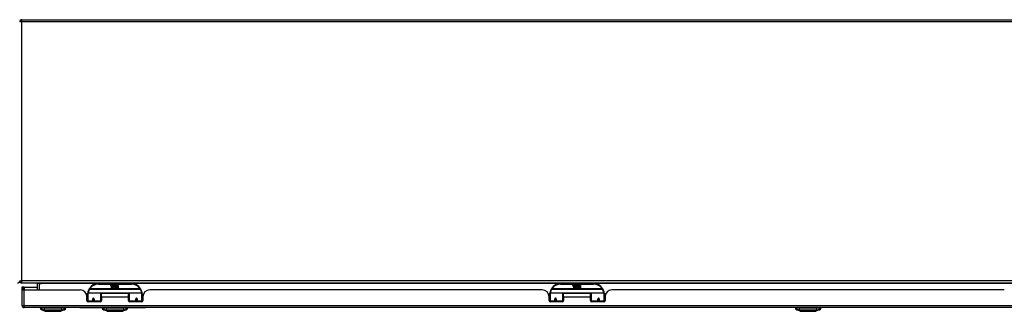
# Model space of a CAD drawing. Header units: inches. Extents: x 28 to 747, y 82 to 345.
# Tile 4 of 31: x 100 to 145, y 82 to 95. Entities that reach past the tile are written whole.
import ezdxf

# ---------------------------------------------------------------- set-up
doc = ezdxf.new("R2010")
doc.units = ezdxf.units.IN
doc.header["$MEASUREMENT"] = 0
doc.layers.add('Visible Edges(ANSI)', color=7, linetype='Continuous', lineweight=25)
doc.layers.add('Visible Tangent Edges(ANSI)', color=7, linetype='Continuous', lineweight=25)

msp = doc.modelspace()

# ---------------------------------------------------------------- linework, layer by layer
at = {"layer": 'Visible Edges(ANSI)'}
for p, q in [((100.543, 95.118), (171.069, 95.118)), ((100.543, 83.118), (172.345, 83.118)), ((100.611, 82.933), (100.543, 82.933)), ((100.543, 82.933), (100.543, 82.816)), ((100.543, 82.816), (100.543, 82.098)), ((100.544, 82.799), (100.642, 82.799)), ((100.642, 82.933), (100.611, 82.933)), ((100.611, 82.799), (100.611, 82.933)), ((100.642, 82.933), (101.242, 82.933)), ((100.642, 82.799), (103.2, 82.799)), ((101.242, 83.087), (101.242, 82.799)), ((105.543, 83.088), (104.043, 83.088)), ((104.597, 82.999), (104.604, 83.034)), ((104.604, 83.034), (104.617, 83.034)), ((104.617, 83.034), (104.611, 82.999)), ((104.633, 83.011), (104.637, 83.034)), ((104.637, 83.034), (104.651, 83.034)), ((104.643, 82.895), (104.643, 82.975)), ((104.672, 82.895), (104.643, 82.895)), ((104.651, 83.034), (104.645, 82.999)), ((104.66, 82.982), (104.66, 82.976)), ((104.66, 82.976), (104.672, 82.976)), ((104.664, 82.989), (104.661, 82.989)), ((104.664, 82.979), (104.664, 82.989)), ((104.675, 82.979), (104.664, 82.979)), ((104.667, 83.011), (104.671, 83.034)), ((104.671, 83.034), (104.685, 83.034)), ((104.672, 82.976), (104.672, 82.895)), ((104.685, 83.034), (104.675, 82.979)), ((104.676, 82.976), (104.699, 82.976)), ((104.676, 82.895), (104.676, 82.976)), ((104.706, 82.895), (104.676, 82.895)), ((104.681, 82.979), (104.705, 83.005)), ((104.697, 82.979), (104.681, 82.979)), ((104.691, 83.034), (104.708, 83.034)), ((104.705, 83.005), (104.691, 83.034)), ((104.71, 82.997), (104.697, 82.979)), ((104.699, 82.976), (104.706, 82.986)), ((104.706, 82.986), (104.706, 82.895)), ((104.708, 83.034), (104.715, 83.014)), ((104.712, 82.997), (104.71, 82.997)), ((104.71, 82.994), (104.718, 82.976)), ((104.71, 82.895), (104.71, 82.994)), ((104.777, 82.895), (104.71, 82.895)), ((104.72, 82.979), (104.712, 82.997)), ((104.715, 83.014), (104.718, 83.014)), ((104.718, 83.014), (104.731, 83.034)), ((104.718, 82.976), (104.74, 82.976)), ((104.736, 82.979), (104.72, 82.979)), ((104.747, 83.034), (104.723, 83.006)), ((104.723, 83.006), (104.736, 82.979)), ((104.731, 83.034), (104.747, 83.034)), ((104.74, 82.976), (104.74, 82.896)), ((104.74, 82.896), (104.777, 82.945)), ((104.746, 83.01), (104.783, 83.01)), ((104.753, 83.022), (104.753, 83.031)), ((104.777, 82.945), (104.756, 82.975)), ((104.781, 83.001), (104.757, 83.001)), ((104.791, 82.921), (104.777, 82.895)), ((104.786, 82.983), (104.793, 82.972)), ((104.809, 82.895), (104.791, 82.921)), ((104.793, 82.972), (104.825, 83.016)), ((104.827, 82.978), (104.807, 82.95)), ((104.807, 82.95), (104.844, 82.896)), ((104.943, 82.895), (104.809, 82.895)), ((104.825, 83.016), (104.827, 83.002)), ((104.827, 83.002), (104.87, 83.048)), ((104.829, 82.968), (104.827, 82.978)), ((104.844, 82.997), (104.829, 82.968)), ((104.844, 82.968), (104.844, 82.997)), ((104.943, 82.968), (104.844, 82.968)), ((104.844, 82.964), (104.943, 82.964)), ((104.844, 82.932), (104.844, 82.964)), ((104.943, 82.932), (104.844, 82.932)), ((104.844, 82.927), (104.943, 82.927)), ((104.844, 82.896), (104.844, 82.927)), ((104.87, 83.048), (104.846, 83)), ((104.846, 83), (104.943, 83)), ((104.943, 83), (104.943, 82.968)), ((104.943, 82.964), (104.943, 82.932)), ((104.943, 82.927), (104.943, 82.895)), ((124.301, 82.799), (106.386, 82.799)), ((126.644, 83.088), (125.144, 83.088)), ((125.698, 82.999), (125.705, 83.034)), ((125.705, 83.034), (125.718, 83.034)), ((125.718, 83.034), (125.712, 82.999)), ((125.734, 83.011), (125.738, 83.034)), ((125.738, 83.034), (125.752, 83.034)), ((125.744, 82.895), (125.744, 82.975)), ((125.773, 82.895), (125.744, 82.895)), ((125.752, 83.034), (125.746, 82.999)), ((125.761, 82.982), (125.761, 82.976)), ((125.761, 82.976), (125.773, 82.976)), ((125.765, 82.989), (125.762, 82.989)), ((125.765, 82.979), (125.765, 82.989)), ((125.776, 82.979), (125.765, 82.979)), ((125.768, 83.011), (125.772, 83.034)), ((125.772, 83.034), (125.786, 83.034)), ((125.773, 82.976), (125.773, 82.895)), ((125.786, 83.034), (125.776, 82.979)), ((125.777, 82.976), (125.8, 82.976)), ((125.777, 82.895), (125.777, 82.976)), ((125.807, 82.895), (125.777, 82.895)), ((125.782, 82.979), (125.806, 83.005)), ((125.798, 82.979), (125.782, 82.979)), ((125.792, 83.034), (125.809, 83.034)), ((125.806, 83.005), (125.792, 83.034)), ((125.811, 82.997), (125.798, 82.979)), ((125.8, 82.976), (125.807, 82.986)), ((125.807, 82.986), (125.807, 82.895)), ((125.809, 83.034), (125.816, 83.014)), ((125.813, 82.997), (125.811, 82.997)), ((125.811, 82.994), (125.819, 82.976)), ((125.811, 82.895), (125.811, 82.994)), ((125.878, 82.895), (125.811, 82.895)), ((125.821, 82.979), (125.813, 82.997)), ((125.816, 83.014), (125.819, 83.014)), ((125.819, 83.014), (125.832, 83.034)), ((125.819, 82.976), (125.841, 82.976)), ((125.837, 82.979), (125.821, 82.979)), ((125.848, 83.034), (125.824, 83.006)), ((125.824, 83.006), (125.837, 82.979)), ((125.832, 83.034), (125.848, 83.034)), ((125.841, 82.976), (125.841, 82.896)), ((125.841, 82.896), (125.878, 82.945)), ((125.847, 83.01), (125.884, 83.01)), ((125.854, 83.022), (125.854, 83.031)), ((125.878, 82.945), (125.857, 82.975)), ((125.882, 83.001), (125.858, 83.001)), ((125.892, 82.921), (125.878, 82.895)), ((125.887, 82.983), (125.894, 82.972)), ((125.91, 82.895), (125.892, 82.921)), ((125.894, 82.972), (125.926, 83.016)), ((125.928, 82.978), (125.908, 82.95)), ((125.908, 82.95), (125.945, 82.896)), ((126.044, 82.895), (125.91, 82.895)), ((125.926, 83.016), (125.928, 83.002)), ((125.928, 83.002), (125.971, 83.048)), ((125.93, 82.968), (125.928, 82.978)), ((125.945, 82.997), (125.93, 82.968)), ((125.945, 82.968), (125.945, 82.997)), ((126.044, 82.968), (125.945, 82.968)), ((125.945, 82.964), (126.044, 82.964)), ((125.945, 82.932), (125.945, 82.964)), ((126.044, 82.932), (125.945, 82.932)), ((125.945, 82.927), (126.044, 82.927)), ((125.945, 82.896), (125.945, 82.927)), ((125.971, 83.048), (125.947, 83)), ((125.947, 83), (126.044, 83)), ((126.044, 83), (126.044, 82.968)), ((126.044, 82.964), (126.044, 82.932)), ((126.044, 82.927), (126.044, 82.895)), ((145.402, 82.799), (127.487, 82.799)), ((103.507, 82.539), (103.543, 82.539)), ((103.512, 82.321), (103.512, 82.487)), ((103.512, 82.413), (103.543, 82.413)), ((103.543, 82.379), (103.512, 82.379)), ((103.543, 82.314), (103.543, 82.643)), ((103.543, 82.314), (103.543, 82.269)), ((103.562, 82.663), (104.147, 82.663)), ((103.787, 82.396), (103.83, 82.387)), ((103.787, 82.391), (103.787, 82.304)), ((103.824, 82.389), (103.787, 82.389)), ((103.787, 82.262), (103.787, 82.304)), ((103.826, 82.379), (103.79, 82.379)), ((103.83, 82.304), (103.83, 82.391)), ((103.83, 82.304), (103.83, 82.262)), ((104.163, 82.647), (104.163, 82.31)), ((104.163, 82.571), (104.177, 82.571)), ((104.163, 82.38), (104.177, 82.38)), ((104.163, 82.282), (104.163, 82.31)), ((104.177, 82.476), (104.177, 82.644)), ((105.408, 82.644), (104.177, 82.644)), ((104.177, 82.476), (104.177, 82.321)), ((105.408, 82.476), (105.408, 82.644)), ((105.408, 82.321), (105.408, 82.476)), ((105.422, 82.31), (105.422, 82.647)), ((105.422, 82.31), (105.422, 82.282)), ((105.438, 82.663), (106.023, 82.663)), ((105.755, 82.391), (105.755, 82.304)), ((105.755, 82.389), (105.798, 82.389)), ((105.755, 82.262), (105.755, 82.304)), ((105.795, 82.379), (105.759, 82.379)), ((105.798, 82.304), (105.798, 82.391)), ((105.798, 82.304), (105.798, 82.262)), ((106.043, 82.643), (106.043, 82.314)), ((106.074, 82.379), (106.043, 82.379)), ((106.043, 82.269), (106.043, 82.314)), ((106.074, 82.487), (106.074, 82.321)), ((124.613, 82.321), (124.613, 82.487)), ((124.644, 82.379), (124.613, 82.379)), ((124.644, 82.314), (124.644, 82.643)), ((124.644, 82.314), (124.644, 82.269)), ((124.663, 82.663), (125.248, 82.663)), ((124.888, 82.391), (124.888, 82.304)), ((124.931, 82.389), (124.888, 82.389)), ((124.888, 82.262), (124.888, 82.304)), ((124.927, 82.379), (124.891, 82.379)), ((124.931, 82.304), (124.931, 82.391)), ((124.931, 82.304), (124.931, 82.262)), ((125.264, 82.647), (125.264, 82.31)), ((125.264, 82.282), (125.264, 82.31)), ((125.278, 82.476), (125.278, 82.644)), ((126.509, 82.644), (125.278, 82.644)), ((125.278, 82.476), (125.278, 82.321)), ((126.509, 82.476), (126.509, 82.644)), ((126.523, 82.571), (126.509, 82.571)), ((126.509, 82.321), (126.509, 82.476)), ((126.523, 82.38), (126.509, 82.38)), ((126.523, 82.31), (126.523, 82.647)), ((126.523, 82.31), (126.523, 82.282)), ((126.539, 82.663), (127.124, 82.663)), ((126.899, 82.396), (126.856, 82.387)), ((126.856, 82.391), (126.856, 82.304)), ((126.856, 82.262), (126.856, 82.304)), ((126.896, 82.379), (126.86, 82.379)), ((126.862, 82.389), (126.899, 82.389)), ((126.899, 82.304), (126.899, 82.391)), ((126.899, 82.304), (126.899, 82.262)), ((127.144, 82.643), (127.144, 82.314)), ((127.179, 82.539), (127.144, 82.539)), ((127.175, 82.413), (127.144, 82.413)), ((127.175, 82.379), (127.144, 82.379)), ((127.144, 82.269), (127.144, 82.314)), ((127.175, 82.487), (127.175, 82.321)), ((172.247, 81.999), (100.642, 81.999)), ((101.376, 81.983), (101.444, 81.983)), ((101.555, 81.983), (101.444, 81.983)), ((101.61, 81.828), (101.45, 81.89)), ((101.555, 81.983), (102.378, 81.983)), ((102.483, 81.89), (102.323, 81.828)), ((102.489, 81.983), (102.378, 81.983)), ((102.489, 81.983), (102.557, 81.983)), ((102.944, 81.999), (102.944, 81.993)), ((103.194, 81.993), (102.944, 81.993)), ((103.194, 81.993), (106.194, 81.993)), ((104.118, 82.262), (103.571, 82.262)), ((104.202, 81.983), (104.27, 81.983)), ((104.381, 81.983), (104.27, 81.983)), ((104.436, 81.828), (104.276, 81.89)), ((104.381, 81.983), (105.204, 81.983)), ((105.309, 81.89), (105.149, 81.828)), ((105.315, 81.983), (105.204, 81.983)), ((105.315, 81.983), (105.383, 81.983)), ((106.014, 82.262), (105.467, 82.262)), ((106.444, 81.993), (106.194, 81.993)), ((106.444, 81.993), (106.444, 81.999)), ((125.219, 82.262), (124.672, 82.262)), ((127.115, 82.262), (126.568, 82.262)), ((135.854, 81.983), (135.922, 81.983)), ((136.032, 81.983), (135.922, 81.983)), ((136.087, 81.828), (135.927, 81.89)), ((136.032, 81.983), (136.856, 81.983)), ((136.961, 81.89), (136.801, 81.828)), ((136.967, 81.983), (136.856, 81.983)), ((136.967, 81.983), (137.035, 81.983))]:
    msp.add_line(p, q, dxfattribs=at)
at = {"layer": 'Visible Edges(ANSI)', "flags": 128}
for points in [[(103.548, 82.662), (103.548, 82.662), (103.548, 82.662), (103.548, 82.661), (103.548, 82.661), (103.548, 82.661), (103.548, 82.661), (103.548, 82.66), (103.548, 82.66), (103.548, 82.66), (103.548, 82.66), (103.548, 82.659), (103.548, 82.659), (103.548, 82.659), (103.548, 82.659), (103.548, 82.658), (103.547, 82.658), (103.547, 82.658), (103.547, 82.658), (103.547, 82.657), (103.547, 82.657), (103.547, 82.657), (103.547, 82.657), (103.547, 82.656), (103.547, 82.656)], [(103.787, 82.391), (103.787, 82.394), (103.787, 82.396), (103.788, 82.399), (103.789, 82.401), (103.791, 82.404), (103.793, 82.406), (103.795, 82.408), (103.797, 82.409), (103.8, 82.411), (103.802, 82.412), (103.805, 82.412), (103.808, 82.413), (103.811, 82.412), (103.814, 82.412), (103.817, 82.411), (103.82, 82.409), (103.822, 82.408), (103.824, 82.406), (103.826, 82.404), (103.827, 82.401), (103.828, 82.399), (103.829, 82.396), (103.83, 82.394), (103.83, 82.391)], [(104.177, 82.343), (104.177, 82.343), (104.177, 82.343), (104.177, 82.343), (104.177, 82.343), (104.177, 82.343), (104.177, 82.343), (104.177, 82.343), (104.177, 82.343), (104.177, 82.343), (104.177, 82.343), (104.177, 82.343), (104.177, 82.343), (104.177, 82.343), (104.177, 82.343), (104.177, 82.343), (104.177, 82.344), (104.177, 82.344), (104.177, 82.344), (104.177, 82.344), (104.177, 82.344), (104.177, 82.344), (104.177, 82.344), (104.177, 82.344), (104.177, 82.344)], [(105.408, 82.344), (105.408, 82.344), (105.408, 82.344), (105.408, 82.344), (105.408, 82.344), (105.408, 82.344), (105.408, 82.344), (105.408, 82.344), (105.408, 82.344), (105.408, 82.343), (105.408, 82.343), (105.408, 82.343), (105.408, 82.343), (105.408, 82.343), (105.408, 82.343), (105.408, 82.343), (105.408, 82.343), (105.408, 82.343), (105.408, 82.343), (105.408, 82.343), (105.408, 82.343), (105.408, 82.343), (105.409, 82.343), (105.409, 82.343), (105.409, 82.343)], [(105.755, 82.391), (105.755, 82.394), (105.756, 82.396), (105.757, 82.399), (105.758, 82.401), (105.759, 82.404), (105.761, 82.406), (105.763, 82.408), (105.766, 82.409), (105.768, 82.411), (105.771, 82.412), (105.774, 82.412), (105.777, 82.413), (105.78, 82.412), (105.783, 82.412), (105.785, 82.411), (105.788, 82.409), (105.79, 82.408), (105.793, 82.406), (105.794, 82.404), (105.796, 82.401), (105.797, 82.399), (105.798, 82.396), (105.798, 82.394), (105.798, 82.391)], [(106.038, 82.656), (106.038, 82.656), (106.038, 82.657), (106.038, 82.657), (106.038, 82.657), (106.038, 82.657), (106.038, 82.658), (106.038, 82.658), (106.038, 82.658), (106.038, 82.658), (106.038, 82.659), (106.038, 82.659), (106.037, 82.659), (106.037, 82.659), (106.037, 82.66), (106.037, 82.66), (106.037, 82.66), (106.037, 82.66), (106.037, 82.661), (106.037, 82.661), (106.037, 82.661), (106.037, 82.661), (106.037, 82.662), (106.037, 82.662), (106.037, 82.662)], [(124.649, 82.662), (124.649, 82.662), (124.649, 82.662), (124.649, 82.661), (124.649, 82.661), (124.649, 82.661), (124.649, 82.661), (124.649, 82.66), (124.649, 82.66), (124.649, 82.66), (124.649, 82.66), (124.649, 82.659), (124.649, 82.659), (124.649, 82.659), (124.649, 82.659), (124.649, 82.658), (124.648, 82.658), (124.648, 82.658), (124.648, 82.658), (124.648, 82.657), (124.648, 82.657), (124.648, 82.657), (124.648, 82.657), (124.648, 82.656), (124.648, 82.656)], [(124.888, 82.391), (124.888, 82.394), (124.888, 82.396), (124.889, 82.399), (124.89, 82.401), (124.892, 82.404), (124.894, 82.406), (124.896, 82.408), (124.898, 82.409), (124.901, 82.411), (124.903, 82.412), (124.906, 82.412), (124.909, 82.413), (124.912, 82.412), (124.915, 82.412), (124.918, 82.411), (124.921, 82.409), (124.923, 82.408), (124.925, 82.406), (124.927, 82.404), (124.928, 82.401), (124.929, 82.399), (124.93, 82.396), (124.931, 82.394), (124.931, 82.391)], [(125.278, 82.343), (125.278, 82.343), (125.278, 82.343), (125.278, 82.343), (125.278, 82.343), (125.278, 82.343), (125.278, 82.343), (125.278, 82.343), (125.278, 82.343), (125.278, 82.343), (125.278, 82.343), (125.278, 82.343), (125.278, 82.343), (125.278, 82.343), (125.278, 82.343), (125.278, 82.343), (125.278, 82.344), (125.278, 82.344), (125.278, 82.344), (125.278, 82.344), (125.278, 82.344), (125.278, 82.344), (125.278, 82.344), (125.278, 82.344), (125.278, 82.344)], [(126.509, 82.344), (126.509, 82.344), (126.509, 82.344), (126.509, 82.344), (126.509, 82.344), (126.509, 82.344), (126.509, 82.344), (126.509, 82.344), (126.509, 82.344), (126.509, 82.343), (126.509, 82.343), (126.509, 82.343), (126.509, 82.343), (126.509, 82.343), (126.509, 82.343), (126.509, 82.343), (126.509, 82.343), (126.509, 82.343), (126.509, 82.343), (126.509, 82.343), (126.509, 82.343), (126.509, 82.343), (126.51, 82.343), (126.51, 82.343), (126.51, 82.343)], [(126.856, 82.391), (126.856, 82.394), (126.857, 82.396), (126.858, 82.399), (126.859, 82.401), (126.86, 82.404), (126.862, 82.406), (126.864, 82.408), (126.867, 82.409), (126.869, 82.411), (126.872, 82.412), (126.875, 82.412), (126.878, 82.413), (126.881, 82.412), (126.884, 82.412), (126.886, 82.411), (126.889, 82.409), (126.891, 82.408), (126.894, 82.406), (126.895, 82.404), (126.897, 82.401), (126.898, 82.399), (126.899, 82.396), (126.899, 82.394), (126.899, 82.391)], [(127.139, 82.656), (127.139, 82.656), (127.139, 82.657), (127.139, 82.657), (127.139, 82.657), (127.139, 82.657), (127.139, 82.658), (127.139, 82.658), (127.139, 82.658), (127.139, 82.658), (127.139, 82.659), (127.139, 82.659), (127.138, 82.659), (127.138, 82.659), (127.138, 82.66), (127.138, 82.66), (127.138, 82.66), (127.138, 82.66), (127.138, 82.661), (127.138, 82.661), (127.138, 82.661), (127.138, 82.661), (127.138, 82.662), (127.138, 82.662), (127.138, 82.662)], [(101.611, 81.828), (101.612, 81.828), (101.613, 81.828), (101.615, 81.828), (101.618, 81.828), (101.622, 81.828), (101.627, 81.828), (101.632, 81.828), (101.638, 81.828), (101.645, 81.828), (101.653, 81.828), (101.662, 81.828), (101.671, 81.828), (101.681, 81.828), (101.692, 81.828), (101.703, 81.828), (101.715, 81.828), (101.728, 81.828), (101.741, 81.828), (101.755, 81.828), (101.769, 81.828), (101.784, 81.828), (101.799, 81.828), (101.815, 81.828), (101.831, 81.828), (101.847, 81.828), (101.864, 81.828), (101.88, 81.828), (101.897, 81.828), (101.915, 81.828), (101.932, 81.828), (101.949, 81.828), (101.967, 81.828), (101.984, 81.828), (102.002, 81.828), (102.019, 81.828), (102.036, 81.828), (102.053, 81.828), (102.07, 81.828), (102.087, 81.828), (102.103, 81.828), (102.119, 81.828), (102.135, 81.828), (102.15, 81.828), (102.164, 81.828), (102.179, 81.828), (102.192, 81.828), (102.205, 81.828), (102.218, 81.828), (102.23, 81.828), (102.241, 81.828), (102.252, 81.828), (102.262, 81.828), (102.271, 81.828), (102.28, 81.828), (102.288, 81.828), (102.295, 81.828), (102.301, 81.828), (102.306, 81.828), (102.311, 81.828), (102.315, 81.828), (102.318, 81.828), (102.32, 81.828), (102.321, 81.828), (102.322, 81.828)], [(104.437, 81.828), (104.438, 81.828), (104.439, 81.828), (104.441, 81.828), (104.444, 81.828), (104.448, 81.828), (104.453, 81.828), (104.458, 81.828), (104.464, 81.828), (104.472, 81.828), (104.479, 81.828), (104.488, 81.828), (104.497, 81.828), (104.507, 81.828), (104.518, 81.828), (104.529, 81.828), (104.541, 81.828), (104.554, 81.828), (104.567, 81.828), (104.581, 81.828), (104.595, 81.828), (104.61, 81.828), (104.625, 81.828), (104.64, 81.828), (104.656, 81.828), (104.673, 81.828), (104.689, 81.828), (104.706, 81.828), (104.723, 81.828), (104.74, 81.828), (104.758, 81.828), (104.775, 81.828), (104.792, 81.828), (104.81, 81.828), (104.827, 81.828), (104.845, 81.828), (104.862, 81.828), (104.879, 81.828), (104.896, 81.828), (104.912, 81.828), (104.929, 81.828), (104.945, 81.828), (104.96, 81.828), (104.975, 81.828), (104.99, 81.828), (105.004, 81.828), (105.018, 81.828), (105.031, 81.828), (105.044, 81.828), (105.056, 81.828), (105.067, 81.828), (105.078, 81.828), (105.088, 81.828), (105.097, 81.828), (105.106, 81.828), (105.114, 81.828), (105.121, 81.828), (105.127, 81.828), (105.132, 81.828), (105.137, 81.828), (105.141, 81.828), (105.144, 81.828), (105.146, 81.828), (105.147, 81.828), (105.148, 81.828)], [(136.089, 81.828), (136.089, 81.828), (136.091, 81.828), (136.093, 81.828), (136.096, 81.828), (136.1, 81.828), (136.104, 81.828), (136.11, 81.828), (136.116, 81.828), (136.123, 81.828), (136.131, 81.828), (136.139, 81.828), (136.149, 81.828), (136.159, 81.828), (136.169, 81.828), (136.181, 81.828), (136.193, 81.828), (136.205, 81.828), (136.218, 81.828), (136.232, 81.828), (136.246, 81.828), (136.261, 81.828), (136.276, 81.828), (136.292, 81.828), (136.308, 81.828), (136.324, 81.828), (136.341, 81.828), (136.358, 81.828), (136.375, 81.828), (136.392, 81.828), (136.409, 81.828), (136.426, 81.828), (136.444, 81.828), (136.461, 81.828), (136.479, 81.828), (136.496, 81.828), (136.513, 81.828), (136.53, 81.828), (136.547, 81.828), (136.564, 81.828), (136.58, 81.828), (136.596, 81.828), (136.612, 81.828), (136.627, 81.828), (136.642, 81.828), (136.656, 81.828), (136.67, 81.828), (136.683, 81.828), (136.695, 81.828), (136.707, 81.828), (136.719, 81.828), (136.729, 81.828), (136.739, 81.828), (136.749, 81.828), (136.757, 81.828), (136.765, 81.828), (136.772, 81.828), (136.778, 81.828), (136.784, 81.828), (136.789, 81.828), (136.792, 81.828), (136.795, 81.828), (136.797, 81.828), (136.799, 81.828), (136.799, 81.828)]]:
    msp.add_lwpolyline(points, dxfattribs=at)
at = {"layer": 'Visible Edges(ANSI)'}
for centre, radius, start, end in [((100.543, 95.019), 0.099, 90, 180), ((100.345, 83.217), 0.099, 270, 0), ((100.543, 83.217), 0.099, 180, 270), ((100.642, 82.816), 0.099, 180, 189.8877), ((101.211, 83.087), 0.031, 0, 90), ((103.2, 82.487), 0.312, 0, 90), ((104.043, 82.588), 0.5, 147.7623, 171.4919), ((104.043, 82.588), 0.5, 90, 147.7623), ((104.625, 82.994), 0.0288, 169, 198.4748), ((104.608, 82.988), 0.0105, 198.4748, 269.6788), ((104.608, 83.002), 0.0246, 269.6788, 333.9508), ((104.623, 82.997), 0.0123, 169.9922, 203.5487), ((104.617, 82.994), 0.006, 203.5487, 276.1027), ((104.617, 83.001), 0.0126, 276.1027, 327.6083), ((104.588, 83.018), 0.0465, 328.5584, 350.8257), ((104.659, 82.993), 0.0288, 183.6169, 196.9928), ((104.641, 82.988), 0.0101, 196.9928, 269.4776), ((104.641, 83.001), 0.024, 269.4776, 327.4114), ((104.643, 82.999), 0.024, 268.7952, 316.5849), ((104.657, 82.997), 0.0123, 170, 203.5571), ((104.651, 82.994), 0.006, 203.5571, 276.03), ((104.65, 83.001), 0.0126, 276.03, 327.5992), ((104.622, 83.019), 0.0465, 327.5992, 350), ((104.772, 82.998), 0.0282, 156.1555, 203.8445), ((104.76, 82.993), 0.0152, 203.8445, 265.0802), ((104.771, 82.973), 0.0607, 81.5605, 107.3343), ((104.764, 82.993), 0.0307, 64.6784, 112.5609), ((104.766, 82.996), 0.00955, 151.4547, 231.1652), ((104.764, 83.007), 0.033, 257.079, 313.1785), ((104.764, 83.007), 0.0299, 260.4085, 314.1684), ((104.766, 82.997), 0.0109, 231.1652, 289.3797), ((104.764, 83.003), 0.0168, 289.3797, 352.9975), ((104.773, 83.013), 0.0096, 343.5261, 64.6784), ((104.777, 83.013), 0.0197, 356.5646, 81.5605), ((104.757, 83.015), 0.0398, 314.1684, 356.5646), ((105.543, 82.588), 0.5, 32.2377, 90), ((105.543, 82.588), 0.5, 8.5081, 32.2377), ((106.386, 82.487), 0.312, 90, 180), ((124.301, 82.487), 0.312, 0, 90), ((125.144, 82.588), 0.5, 147.7623, 171.4919), ((125.144, 82.588), 0.5, 90, 147.7623), ((125.726, 82.994), 0.0288, 169, 198.4748), ((125.709, 82.988), 0.0105, 198.4748, 269.6788), ((125.709, 83.002), 0.0246, 269.6788, 333.9508), ((125.724, 82.997), 0.0123, 169.9922, 203.5487), ((125.718, 82.994), 0.006, 203.5487, 276.1027), ((125.718, 83.001), 0.0126, 276.1027, 327.6083), ((125.689, 83.018), 0.0465, 328.5584, 350.8257), ((125.76, 82.993), 0.0288, 183.6169, 196.9928), ((125.742, 82.988), 0.0101, 196.9928, 269.4776), ((125.742, 83.001), 0.024, 269.4776, 327.4114), ((125.744, 82.999), 0.024, 268.7952, 316.5849), ((125.758, 82.997), 0.0123, 170, 203.5571), ((125.752, 82.994), 0.006, 203.5571, 276.03), ((125.751, 83.001), 0.0126, 276.03, 327.5992), ((125.723, 83.019), 0.0465, 327.5992, 350), ((125.873, 82.998), 0.0282, 156.1555, 203.8445), ((125.861, 82.993), 0.0152, 203.8445, 265.0802), ((125.872, 82.973), 0.0607, 81.5605, 107.3343), ((125.865, 82.993), 0.0307, 64.6784, 112.5609), ((125.867, 82.996), 0.00955, 151.4547, 231.1652), ((125.865, 83.007), 0.033, 257.079, 313.1785), ((125.865, 83.007), 0.0299, 260.4085, 314.1684), ((125.867, 82.997), 0.0109, 231.1652, 289.3797), ((125.865, 83.003), 0.0168, 289.3797, 352.9975), ((125.874, 83.013), 0.0096, 343.5261, 64.6784), ((125.878, 83.013), 0.0197, 356.5646, 81.5605), ((125.858, 83.015), 0.0398, 314.1684, 356.5646), ((126.644, 82.588), 0.5, 32.2377, 90), ((126.644, 82.588), 0.5, 8.5081, 32.2377), ((127.487, 82.487), 0.312, 90, 180), ((103.571, 82.321), 0.0591, 180, 270), ((103.562, 82.643), 0.0197, 90, 180), ((103.808, 82.391), 0.0217, 180, 350.853), ((104.118, 82.321), 0.0591, 270, 0), ((104.147, 82.647), 0.0157, 0, 90), ((105.467, 82.321), 0.0591, 180, 270), ((105.438, 82.647), 0.0157, 90, 180), ((105.777, 82.391), 0.0217, 180, 0), ((106.014, 82.321), 0.0591, 270, 0), ((106.023, 82.643), 0.0197, 0, 90), ((124.672, 82.321), 0.0591, 180, 270), ((124.663, 82.643), 0.0197, 90, 180), ((124.909, 82.391), 0.0217, 180, 0), ((125.219, 82.321), 0.0591, 270, 0), ((125.248, 82.647), 0.0157, 0, 90), ((126.568, 82.321), 0.0591, 180, 270), ((126.539, 82.647), 0.0157, 90, 180), ((126.878, 82.391), 0.0217, 189.147, 0), ((127.115, 82.321), 0.0591, 270, 0), ((127.124, 82.643), 0.0197, 0, 90), ((100.642, 82.098), 0.099, 180, 270), ((101.493, 82.001), 0.118, 188.6009, 248.7495), ((101.435, 81.975), 0.0394, 143.1301, 168.463), ((101.611, 81.833), 0.00492, 248.7495, 269.7912), ((102.322, 81.833), 0.00492, 270.2088, 291.2505), ((102.44, 82.001), 0.118, 291.2505, 351.3991), ((102.498, 81.975), 0.0394, 11.537, 36.8699), ((104.319, 82.001), 0.118, 188.6009, 248.7495), ((104.261, 81.975), 0.0394, 153.4102, 168.463), ((104.437, 81.833), 0.00492, 248.7495, 269.7912), ((105.148, 81.833), 0.00492, 270.2088, 291.2505), ((105.266, 82.001), 0.118, 291.2505, 351.3991), ((105.324, 81.975), 0.0394, 11.537, 26.5898), ((135.97, 82.001), 0.118, 188.6009, 248.7495), ((135.913, 81.975), 0.0394, 143.1301, 168.463), ((136.089, 81.833), 0.00492, 248.7495, 269.7912), ((136.799, 81.833), 0.00492, 270.2088, 291.2505), ((136.918, 82.001), 0.118, 291.2505, 351.3991), ((136.976, 81.975), 0.0394, 11.537, 36.8699)]:
    msp.add_arc(centre, radius, start, end, dxfattribs=at)
for centre, start_param, end_param in [((103.808, 82.399), 3.891005, 4.221748), ((105.777, 82.399), 3.444465, 5.980313), ((124.909, 82.399), 3.444465, 5.980313), ((126.878, 82.399), 5.20303, 5.533773)]:
    msp.add_ellipse(centre, major_axis=(0.0217, 0), ratio=0.267949, start_param=start_param, end_param=end_param, dxfattribs=at)
at = {"layer": 'Visible Tangent Edges(ANSI)'}
for p, q in [((100.543, 95.019), (100.444, 95.019)), ((100.543, 95.019), (100.543, 95.118)), ((100.543, 83.217), (100.543, 95.019)), ((171.069, 95.019), (100.543, 95.019)), ((100.444, 83.217), (100.543, 83.217)), ((100.543, 83.118), (100.543, 83.217)), ((172.345, 83.217), (100.543, 83.217)), ((100.642, 82.933), (100.642, 82.799)), ((100.642, 82.098), (100.642, 82.799)), ((101.341, 83.087), (101.242, 83.087)), ((101.341, 83.087), (101.341, 83.118)), ((101.341, 82.799), (101.341, 83.087)), ((101.341, 83.087), (101.442, 83.087)), ((104.011, 83.087), (101.442, 83.087)), ((103.636, 82.844), (103.62, 82.855)), ((105.949, 82.844), (103.636, 82.844)), ((103.636, 82.841), (103.636, 82.844)), ((103.636, 82.841), (105.949, 82.841)), ((104.043, 83.068), (104.043, 83.088)), ((104.043, 83.068), (105.543, 83.068)), ((105.543, 83.088), (105.543, 83.068)), ((125.112, 83.087), (105.574, 83.087)), ((105.965, 82.855), (105.949, 82.844)), ((105.949, 82.844), (105.949, 82.841)), ((124.737, 82.844), (124.721, 82.855)), ((127.05, 82.844), (124.737, 82.844)), ((124.737, 82.841), (124.737, 82.844)), ((124.737, 82.841), (127.05, 82.841)), ((125.144, 83.068), (125.144, 83.088)), ((125.144, 83.068), (126.644, 83.068)), ((126.644, 83.088), (126.644, 83.068)), ((146.213, 83.087), (126.675, 83.087)), ((127.066, 82.855), (127.05, 82.844)), ((127.05, 82.844), (127.05, 82.841)), ((103.562, 82.663), (103.562, 82.295)), ((103.562, 82.262), (103.562, 82.295)), ((103.777, 82.295), (103.562, 82.295)), ((103.777, 82.295), (103.777, 82.386)), ((103.777, 82.295), (103.777, 82.262)), ((103.84, 82.386), (103.84, 82.295)), ((104.147, 82.295), (103.84, 82.295)), ((103.84, 82.262), (103.84, 82.295)), ((104.147, 82.295), (104.147, 82.663)), ((104.147, 82.295), (104.147, 82.269)), ((105.425, 82.655), (104.16, 82.655)), ((105.408, 82.476), (104.177, 82.476)), ((105.438, 82.663), (105.438, 82.295)), ((105.438, 82.269), (105.438, 82.295)), ((105.745, 82.295), (105.438, 82.295)), ((105.745, 82.295), (105.745, 82.386)), ((105.745, 82.295), (105.745, 82.262)), ((105.808, 82.386), (105.808, 82.295)), ((106.023, 82.295), (105.808, 82.295)), ((105.808, 82.262), (105.808, 82.295)), ((106.023, 82.295), (106.023, 82.663)), ((106.023, 82.295), (106.023, 82.262)), ((124.663, 82.663), (124.663, 82.295)), ((124.663, 82.262), (124.663, 82.295)), ((124.878, 82.295), (124.663, 82.295)), ((124.878, 82.295), (124.878, 82.386)), ((124.878, 82.295), (124.878, 82.262)), ((124.941, 82.386), (124.941, 82.295)), ((125.248, 82.295), (124.941, 82.295)), ((124.941, 82.262), (124.941, 82.295)), ((125.248, 82.295), (125.248, 82.663)), ((125.248, 82.295), (125.248, 82.269)), ((126.526, 82.655), (125.261, 82.655)), ((126.509, 82.476), (125.278, 82.476)), ((126.539, 82.663), (126.539, 82.295)), ((126.539, 82.269), (126.539, 82.295)), ((126.846, 82.295), (126.539, 82.295)), ((126.846, 82.295), (126.846, 82.386)), ((126.846, 82.295), (126.846, 82.262)), ((126.909, 82.386), (126.909, 82.295)), ((127.124, 82.295), (126.909, 82.295)), ((126.909, 82.262), (126.909, 82.295)), ((127.124, 82.295), (127.124, 82.663)), ((127.124, 82.295), (127.124, 82.262)), ((100.543, 82.098), (100.642, 82.098)), ((100.642, 81.999), (100.642, 82.098)), ((100.642, 82.098), (172.247, 82.098)), ((101.45, 81.89), (101.61, 81.828)), ((103.194, 81.993), (103.194, 81.999)), ((106.194, 81.999), (106.194, 81.993))]:
    msp.add_line(p, q, dxfattribs=at)
at = {"layer": 'Visible Tangent Edges(ANSI)', "flags": 128}
for points in [[(103.84, 82.386), (103.84, 82.39), (103.839, 82.394), (103.838, 82.398), (103.836, 82.402), (103.834, 82.406), (103.831, 82.409), (103.828, 82.412), (103.825, 82.415), (103.821, 82.417), (103.817, 82.418), (103.813, 82.419), (103.808, 82.42), (103.804, 82.419), (103.8, 82.418), (103.796, 82.417), (103.792, 82.415), (103.789, 82.412), (103.785, 82.409), (103.783, 82.406), (103.781, 82.402), (103.779, 82.398), (103.778, 82.394), (103.777, 82.39), (103.777, 82.386)], [(104.176, 82.38), (104.176, 82.378), (104.175, 82.375), (104.174, 82.373), (104.174, 82.371), (104.173, 82.368), (104.173, 82.366), (104.172, 82.363), (104.172, 82.361), (104.171, 82.359), (104.171, 82.356), (104.17, 82.354), (104.17, 82.351), (104.169, 82.349), (104.169, 82.347), (104.169, 82.344), (104.168, 82.342), (104.168, 82.339), (104.167, 82.337), (104.167, 82.334), (104.167, 82.332), (104.166, 82.329), (104.166, 82.327), (104.166, 82.324), (104.166, 82.322)], [(105.423, 82.511), (105.422, 82.512), (105.421, 82.512), (105.421, 82.513), (105.42, 82.513), (105.42, 82.514), (105.419, 82.515), (105.419, 82.515), (105.418, 82.516), (105.418, 82.516), (105.417, 82.517), (105.416, 82.517), (105.416, 82.518), (105.415, 82.519), (105.415, 82.519), (105.414, 82.52), (105.413, 82.52), (105.413, 82.521), (105.412, 82.521), (105.411, 82.522), (105.411, 82.522), (105.41, 82.523), (105.409, 82.524), (105.409, 82.524), (105.408, 82.525)], [(105.408, 82.507), (105.409, 82.505), (105.41, 82.503), (105.411, 82.501), (105.412, 82.499), (105.413, 82.498), (105.414, 82.496), (105.415, 82.494), (105.416, 82.492), (105.416, 82.49), (105.417, 82.489), (105.418, 82.487), (105.419, 82.485), (105.419, 82.483), (105.42, 82.482), (105.42, 82.48), (105.421, 82.478), (105.421, 82.476), (105.421, 82.475), (105.422, 82.473), (105.422, 82.471), (105.422, 82.47), (105.422, 82.468), (105.422, 82.466), (105.422, 82.465)], [(105.42, 82.322), (105.419, 82.325), (105.419, 82.327), (105.419, 82.33), (105.418, 82.332), (105.418, 82.335), (105.418, 82.337), (105.417, 82.34), (105.417, 82.343), (105.416, 82.345), (105.416, 82.348), (105.415, 82.35), (105.415, 82.353), (105.414, 82.355), (105.414, 82.358), (105.413, 82.361), (105.413, 82.363), (105.412, 82.366), (105.412, 82.368), (105.411, 82.371), (105.411, 82.373), (105.41, 82.376), (105.409, 82.378), (105.409, 82.381), (105.408, 82.383)], [(105.808, 82.386), (105.808, 82.39), (105.807, 82.394), (105.806, 82.398), (105.804, 82.402), (105.802, 82.406), (105.8, 82.409), (105.797, 82.412), (105.793, 82.415), (105.789, 82.417), (105.785, 82.418), (105.781, 82.419), (105.777, 82.42), (105.772, 82.419), (105.768, 82.418), (105.764, 82.417), (105.76, 82.415), (105.757, 82.412), (105.754, 82.409), (105.751, 82.406), (105.749, 82.402), (105.747, 82.398), (105.746, 82.394), (105.746, 82.39), (105.745, 82.386)], [(124.941, 82.386), (124.941, 82.39), (124.94, 82.394), (124.939, 82.398), (124.937, 82.402), (124.935, 82.406), (124.932, 82.409), (124.929, 82.412), (124.926, 82.415), (124.922, 82.417), (124.918, 82.418), (124.914, 82.419), (124.909, 82.42), (124.905, 82.419), (124.901, 82.418), (124.897, 82.417), (124.893, 82.415), (124.89, 82.412), (124.886, 82.409), (124.884, 82.406), (124.882, 82.402), (124.88, 82.398), (124.879, 82.394), (124.878, 82.39), (124.878, 82.386)], [(125.278, 82.524), (125.277, 82.524), (125.277, 82.523), (125.276, 82.523), (125.275, 82.522), (125.275, 82.522), (125.274, 82.521), (125.273, 82.521), (125.273, 82.52), (125.272, 82.52), (125.271, 82.519), (125.271, 82.519), (125.27, 82.518), (125.27, 82.517), (125.269, 82.517), (125.268, 82.516), (125.268, 82.516), (125.267, 82.515), (125.267, 82.515), (125.266, 82.514), (125.266, 82.513), (125.265, 82.513), (125.265, 82.512), (125.264, 82.512), (125.264, 82.511)], [(125.264, 82.465), (125.264, 82.466), (125.264, 82.468), (125.264, 82.47), (125.264, 82.471), (125.264, 82.473), (125.265, 82.475), (125.265, 82.476), (125.265, 82.478), (125.266, 82.48), (125.266, 82.482), (125.267, 82.483), (125.268, 82.485), (125.268, 82.487), (125.269, 82.489), (125.27, 82.49), (125.27, 82.492), (125.271, 82.494), (125.272, 82.496), (125.273, 82.498), (125.274, 82.499), (125.275, 82.501), (125.276, 82.503), (125.277, 82.505), (125.278, 82.507)], [(125.278, 82.383), (125.277, 82.381), (125.277, 82.378), (125.276, 82.376), (125.275, 82.373), (125.275, 82.371), (125.274, 82.368), (125.274, 82.366), (125.273, 82.363), (125.273, 82.361), (125.272, 82.358), (125.272, 82.355), (125.271, 82.353), (125.271, 82.35), (125.27, 82.348), (125.27, 82.345), (125.269, 82.343), (125.269, 82.34), (125.269, 82.337), (125.268, 82.335), (125.268, 82.332), (125.267, 82.33), (125.267, 82.327), (125.267, 82.325), (125.267, 82.322)], [(126.521, 82.322), (126.52, 82.324), (126.52, 82.327), (126.52, 82.329), (126.519, 82.332), (126.519, 82.334), (126.519, 82.337), (126.518, 82.339), (126.518, 82.342), (126.518, 82.344), (126.517, 82.347), (126.517, 82.349), (126.516, 82.351), (126.516, 82.354), (126.515, 82.356), (126.515, 82.359), (126.514, 82.361), (126.514, 82.363), (126.513, 82.366), (126.513, 82.368), (126.512, 82.371), (126.512, 82.373), (126.511, 82.375), (126.51, 82.378), (126.51, 82.38)], [(126.909, 82.386), (126.909, 82.39), (126.908, 82.394), (126.907, 82.398), (126.905, 82.402), (126.903, 82.406), (126.901, 82.409), (126.898, 82.412), (126.894, 82.415), (126.89, 82.417), (126.886, 82.418), (126.882, 82.419), (126.878, 82.42), (126.873, 82.419), (126.869, 82.418), (126.865, 82.417), (126.861, 82.415), (126.858, 82.412), (126.855, 82.409), (126.852, 82.406), (126.85, 82.402), (126.848, 82.398), (126.847, 82.394), (126.847, 82.39), (126.846, 82.386)], [(101.45, 81.89), (101.45, 81.89), (101.451, 81.89), (101.451, 81.89), (101.452, 81.89), (101.453, 81.89), (101.455, 81.89), (101.457, 81.89), (101.459, 81.89), (101.461, 81.89), (101.463, 81.89), (101.466, 81.89), (101.469, 81.89), (101.473, 81.89), (101.476, 81.89), (101.48, 81.89), (101.484, 81.889), (101.488, 81.889), (101.493, 81.889), (101.497, 81.889), (101.502, 81.889), (101.507, 81.889), (101.513, 81.889), (101.518, 81.889), (101.527, 81.889)], [(101.527, 81.889), (101.528, 81.889), (101.529, 81.889), (101.531, 81.889), (101.533, 81.889), (101.534, 81.889), (101.536, 81.889), (101.538, 81.889), (101.54, 81.889), (101.542, 81.889), (101.544, 81.889), (101.546, 81.889), (101.548, 81.889), (101.55, 81.889), (101.552, 81.889), (101.555, 81.889), (101.557, 81.889), (101.559, 81.889), (101.562, 81.889), (101.564, 81.889), (101.567, 81.889), (101.57, 81.889), (101.572, 81.889), (101.575, 81.889), (101.578, 81.889)], [(101.578, 81.889), (101.612, 81.889), (101.643, 81.889), (101.674, 81.889), (101.706, 81.889), (101.738, 81.89), (101.77, 81.89), (101.802, 81.89), (101.835, 81.89), (101.868, 81.89), (101.901, 81.89), (101.934, 81.89), (101.967, 81.89), (102, 81.89), (102.033, 81.89), (102.066, 81.89), (102.098, 81.89), (102.131, 81.89), (102.163, 81.89), (102.196, 81.89), (102.228, 81.889), (102.259, 81.889), (102.291, 81.889), (102.322, 81.889), (102.355, 81.889)], [(101.692, 81.828), (101.685, 81.828), (101.679, 81.828), (101.673, 81.828), (101.668, 81.828), (101.662, 81.828), (101.657, 81.828), (101.652, 81.828), (101.647, 81.828), (101.643, 81.828), (101.638, 81.828), (101.635, 81.828), (101.631, 81.828), (101.628, 81.828), (101.624, 81.828), (101.622, 81.828), (101.619, 81.828), (101.617, 81.828), (101.615, 81.828), (101.613, 81.828), (101.612, 81.828), (101.611, 81.828), (101.61, 81.828), (101.61, 81.828), (101.61, 81.828)], [(101.739, 81.828), (101.737, 81.828), (101.735, 81.828), (101.733, 81.828), (101.731, 81.828), (101.729, 81.828), (101.726, 81.828), (101.724, 81.828), (101.722, 81.828), (101.72, 81.828), (101.718, 81.828), (101.716, 81.828), (101.714, 81.828), (101.712, 81.828), (101.711, 81.828), (101.709, 81.828), (101.707, 81.828), (101.705, 81.828), (101.703, 81.828), (101.701, 81.828), (101.699, 81.828), (101.697, 81.828), (101.696, 81.828), (101.694, 81.828), (101.692, 81.828)], [(102.194, 81.828), (102.178, 81.828), (102.161, 81.828), (102.143, 81.828), (102.125, 81.828), (102.107, 81.828), (102.087, 81.828), (102.068, 81.828), (102.048, 81.828), (102.028, 81.828), (102.008, 81.828), (101.987, 81.828), (101.967, 81.828), (101.946, 81.828), (101.925, 81.828), (101.905, 81.828), (101.885, 81.828), (101.865, 81.828), (101.845, 81.828), (101.826, 81.828), (101.808, 81.828), (101.789, 81.828), (101.772, 81.828), (101.755, 81.828), (101.739, 81.828)], [(102.241, 81.828), (102.239, 81.828), (102.238, 81.828), (102.236, 81.828), (102.234, 81.828), (102.232, 81.828), (102.23, 81.828), (102.228, 81.828), (102.226, 81.828), (102.225, 81.828), (102.223, 81.828), (102.221, 81.828), (102.219, 81.828), (102.217, 81.828), (102.215, 81.828), (102.213, 81.828), (102.211, 81.828), (102.209, 81.828), (102.207, 81.828), (102.205, 81.828), (102.203, 81.828), (102.2, 81.828), (102.198, 81.828), (102.196, 81.828), (102.194, 81.828)], [(102.323, 81.828), (102.323, 81.828), (102.323, 81.828), (102.322, 81.828), (102.321, 81.828), (102.32, 81.828), (102.318, 81.828), (102.316, 81.828), (102.314, 81.828), (102.311, 81.828), (102.309, 81.828), (102.305, 81.828), (102.302, 81.828), (102.298, 81.828), (102.295, 81.828), (102.29, 81.828), (102.286, 81.828), (102.281, 81.828), (102.276, 81.828), (102.271, 81.828), (102.265, 81.828), (102.26, 81.828), (102.254, 81.828), (102.248, 81.828), (102.241, 81.828)], [(102.355, 81.889), (102.358, 81.889), (102.361, 81.889), (102.363, 81.889), (102.366, 81.889), (102.369, 81.889), (102.371, 81.889), (102.374, 81.889), (102.376, 81.889), (102.378, 81.889), (102.381, 81.889), (102.383, 81.889), (102.385, 81.889), (102.387, 81.889), (102.389, 81.889), (102.392, 81.889), (102.393, 81.889), (102.395, 81.889), (102.397, 81.889), (102.399, 81.889), (102.401, 81.889), (102.402, 81.889), (102.404, 81.889), (102.405, 81.889), (102.406, 81.889)], [(102.406, 81.889), (102.415, 81.889), (102.42, 81.889), (102.426, 81.889), (102.431, 81.889), (102.436, 81.889), (102.44, 81.889), (102.445, 81.889), (102.449, 81.889), (102.453, 81.89), (102.457, 81.89), (102.46, 81.89), (102.464, 81.89), (102.467, 81.89), (102.47, 81.89), (102.472, 81.89), (102.474, 81.89), (102.476, 81.89), (102.478, 81.89), (102.48, 81.89), (102.481, 81.89), (102.482, 81.89), (102.483, 81.89), (102.483, 81.89), (102.483, 81.89)], [(104.276, 81.89), (104.276, 81.89), (104.277, 81.89), (104.277, 81.89), (104.278, 81.89), (104.279, 81.89), (104.281, 81.89), (104.283, 81.89), (104.285, 81.89), (104.287, 81.89), (104.289, 81.89), (104.292, 81.89), (104.295, 81.89), (104.299, 81.89), (104.302, 81.89), (104.306, 81.89), (104.31, 81.889), (104.314, 81.889), (104.319, 81.889), (104.323, 81.889), (104.328, 81.889), (104.333, 81.889), (104.339, 81.889), (104.344, 81.889), (104.353, 81.889)], [(104.353, 81.889), (104.354, 81.889), (104.355, 81.889), (104.357, 81.889), (104.359, 81.889), (104.36, 81.889), (104.362, 81.889), (104.364, 81.889), (104.366, 81.889), (104.368, 81.889), (104.37, 81.889), (104.372, 81.889), (104.374, 81.889), (104.376, 81.889), (104.378, 81.889), (104.381, 81.889), (104.383, 81.889), (104.385, 81.889), (104.388, 81.889), (104.39, 81.889), (104.393, 81.889), (104.396, 81.889), (104.398, 81.889), (104.401, 81.889), (104.404, 81.889)], [(104.404, 81.889), (104.438, 81.889), (104.469, 81.889), (104.5, 81.889), (104.532, 81.889), (104.563, 81.89), (104.596, 81.89), (104.628, 81.89), (104.661, 81.89), (104.693, 81.89), (104.726, 81.89), (104.759, 81.89), (104.792, 81.89), (104.825, 81.89), (104.858, 81.89), (104.891, 81.89), (104.924, 81.89), (104.957, 81.89), (104.989, 81.89), (105.021, 81.89), (105.053, 81.889), (105.085, 81.889), (105.117, 81.889), (105.148, 81.889), (105.181, 81.889)], [(104.518, 81.828), (104.512, 81.828), (104.505, 81.828), (104.499, 81.828), (104.494, 81.828), (104.488, 81.828), (104.483, 81.828), (104.478, 81.828), (104.473, 81.828), (104.469, 81.828), (104.465, 81.828), (104.461, 81.828), (104.457, 81.828), (104.454, 81.828), (104.45, 81.828), (104.448, 81.828), (104.445, 81.828), (104.443, 81.828), (104.441, 81.828), (104.439, 81.828), (104.438, 81.828), (104.437, 81.828), (104.436, 81.828), (104.436, 81.828), (104.436, 81.828)], [(104.565, 81.828), (104.563, 81.828), (104.561, 81.828), (104.559, 81.828), (104.557, 81.828), (104.554, 81.828), (104.552, 81.828), (104.55, 81.828), (104.548, 81.828), (104.546, 81.828), (104.544, 81.828), (104.542, 81.828), (104.54, 81.828), (104.538, 81.828), (104.536, 81.828), (104.535, 81.828), (104.533, 81.828), (104.531, 81.828), (104.529, 81.828), (104.527, 81.828), (104.525, 81.828), (104.523, 81.828), (104.522, 81.828), (104.52, 81.828), (104.518, 81.828)], [(105.02, 81.828), (105.004, 81.828), (104.987, 81.828), (104.97, 81.828), (104.951, 81.828), (104.933, 81.828), (104.914, 81.828), (104.894, 81.828), (104.874, 81.828), (104.854, 81.828), (104.834, 81.828), (104.813, 81.828), (104.792, 81.828), (104.772, 81.828), (104.751, 81.828), (104.731, 81.828), (104.711, 81.828), (104.691, 81.828), (104.671, 81.828), (104.652, 81.828), (104.633, 81.828), (104.615, 81.828), (104.598, 81.828), (104.581, 81.828), (104.565, 81.828)], [(105.067, 81.828), (105.065, 81.828), (105.064, 81.828), (105.062, 81.828), (105.06, 81.828), (105.058, 81.828), (105.056, 81.828), (105.054, 81.828), (105.052, 81.828), (105.051, 81.828), (105.049, 81.828), (105.047, 81.828), (105.045, 81.828), (105.043, 81.828), (105.041, 81.828), (105.039, 81.828), (105.037, 81.828), (105.035, 81.828), (105.033, 81.828), (105.031, 81.828), (105.029, 81.828), (105.026, 81.828), (105.024, 81.828), (105.022, 81.828), (105.02, 81.828)], [(105.149, 81.828), (105.149, 81.828), (105.149, 81.828), (105.148, 81.828), (105.147, 81.828), (105.146, 81.828), (105.144, 81.828), (105.142, 81.828), (105.14, 81.828), (105.137, 81.828), (105.135, 81.828), (105.131, 81.828), (105.128, 81.828), (105.124, 81.828), (105.121, 81.828), (105.116, 81.828), (105.112, 81.828), (105.107, 81.828), (105.102, 81.828), (105.097, 81.828), (105.091, 81.828), (105.086, 81.828), (105.08, 81.828), (105.074, 81.828), (105.067, 81.828)], [(105.181, 81.889), (105.184, 81.889), (105.187, 81.889), (105.189, 81.889), (105.192, 81.889), (105.195, 81.889), (105.197, 81.889), (105.2, 81.889), (105.202, 81.889), (105.204, 81.889), (105.207, 81.889), (105.209, 81.889), (105.211, 81.889), (105.213, 81.889), (105.216, 81.889), (105.218, 81.889), (105.22, 81.889), (105.221, 81.889), (105.223, 81.889), (105.225, 81.889), (105.227, 81.889), (105.228, 81.889), (105.23, 81.889), (105.231, 81.889), (105.232, 81.889)], [(105.232, 81.889), (105.241, 81.889), (105.246, 81.889), (105.252, 81.889), (105.257, 81.889), (105.262, 81.889), (105.266, 81.889), (105.271, 81.889), (105.275, 81.889), (105.279, 81.89), (105.283, 81.89), (105.286, 81.89), (105.29, 81.89), (105.293, 81.89), (105.296, 81.89), (105.298, 81.89), (105.3, 81.89), (105.302, 81.89), (105.304, 81.89), (105.306, 81.89), (105.307, 81.89), (105.308, 81.89), (105.309, 81.89), (105.309, 81.89), (105.309, 81.89)], [(135.927, 81.89), (135.928, 81.89), (135.928, 81.89), (135.929, 81.89), (135.93, 81.89), (135.931, 81.89), (135.932, 81.89), (135.934, 81.89), (135.936, 81.89), (135.938, 81.89), (135.941, 81.89), (135.944, 81.89), (135.947, 81.89), (135.95, 81.89), (135.954, 81.89), (135.957, 81.89), (135.961, 81.889), (135.966, 81.889), (135.97, 81.889), (135.975, 81.889), (135.98, 81.889), (135.985, 81.889), (135.99, 81.889), (135.996, 81.889), (136.004, 81.889)], [(136.004, 81.889), (136.005, 81.889), (136.007, 81.889), (136.008, 81.889), (136.01, 81.889), (136.012, 81.889), (136.013, 81.889), (136.015, 81.889), (136.017, 81.889), (136.019, 81.889), (136.021, 81.889), (136.023, 81.889), (136.025, 81.889), (136.027, 81.889), (136.03, 81.889), (136.032, 81.889), (136.034, 81.889), (136.037, 81.889), (136.039, 81.889), (136.042, 81.889), (136.045, 81.889), (136.047, 81.889), (136.05, 81.889), (136.053, 81.889), (136.055, 81.889)], [(136.055, 81.889), (136.089, 81.889), (136.12, 81.889), (136.151, 81.889), (136.183, 81.889), (136.215, 81.89), (136.247, 81.89), (136.28, 81.89), (136.312, 81.89), (136.345, 81.89), (136.378, 81.89), (136.411, 81.89), (136.444, 81.89), (136.477, 81.89), (136.51, 81.89), (136.543, 81.89), (136.576, 81.89), (136.608, 81.89), (136.641, 81.89), (136.673, 81.89), (136.705, 81.889), (136.737, 81.889), (136.768, 81.889), (136.799, 81.889), (136.833, 81.889)], [(136.169, 81.828), (136.163, 81.828), (136.157, 81.828), (136.151, 81.828), (136.145, 81.828), (136.14, 81.828), (136.134, 81.828), (136.129, 81.828), (136.125, 81.828), (136.12, 81.828), (136.116, 81.828), (136.112, 81.828), (136.108, 81.828), (136.105, 81.828), (136.102, 81.828), (136.099, 81.828), (136.097, 81.828), (136.094, 81.828), (136.093, 81.828), (136.091, 81.828), (136.09, 81.828), (136.089, 81.828), (136.088, 81.828), (136.087, 81.828), (136.087, 81.828)], [(136.216, 81.828), (136.214, 81.828), (136.212, 81.828), (136.21, 81.828), (136.208, 81.828), (136.206, 81.828), (136.204, 81.828), (136.202, 81.828), (136.2, 81.828), (136.198, 81.828), (136.196, 81.828), (136.194, 81.828), (136.192, 81.828), (136.19, 81.828), (136.188, 81.828), (136.186, 81.828), (136.184, 81.828), (136.182, 81.828), (136.18, 81.828), (136.179, 81.828), (136.177, 81.828), (136.175, 81.828), (136.173, 81.828), (136.171, 81.828), (136.169, 81.828)], [(136.672, 81.828), (136.655, 81.828), (136.639, 81.828), (136.621, 81.828), (136.603, 81.828), (136.584, 81.828), (136.565, 81.828), (136.545, 81.828), (136.526, 81.828), (136.505, 81.828), (136.485, 81.828), (136.465, 81.828), (136.444, 81.828), (136.423, 81.828), (136.403, 81.828), (136.383, 81.828), (136.362, 81.828), (136.342, 81.828), (136.323, 81.828), (136.304, 81.828), (136.285, 81.828), (136.267, 81.828), (136.249, 81.828), (136.233, 81.828), (136.216, 81.828)], [(136.719, 81.828), (136.717, 81.828), (136.715, 81.828), (136.713, 81.828), (136.711, 81.828), (136.71, 81.828), (136.708, 81.828), (136.706, 81.828), (136.704, 81.828), (136.702, 81.828), (136.7, 81.828), (136.698, 81.828), (136.696, 81.828), (136.694, 81.828), (136.692, 81.828), (136.69, 81.828), (136.688, 81.828), (136.686, 81.828), (136.684, 81.828), (136.682, 81.828), (136.68, 81.828), (136.678, 81.828), (136.676, 81.828), (136.674, 81.828), (136.672, 81.828)], [(136.801, 81.828), (136.801, 81.828), (136.8, 81.828), (136.8, 81.828), (136.799, 81.828), (136.797, 81.828), (136.796, 81.828), (136.794, 81.828), (136.791, 81.828), (136.789, 81.828), (136.786, 81.828), (136.783, 81.828), (136.78, 81.828), (136.776, 81.828), (136.772, 81.828), (136.768, 81.828), (136.763, 81.828), (136.759, 81.828), (136.754, 81.828), (136.748, 81.828), (136.743, 81.828), (136.737, 81.828), (136.731, 81.828), (136.725, 81.828), (136.719, 81.828)], [(136.833, 81.889), (136.835, 81.889), (136.838, 81.889), (136.841, 81.889), (136.843, 81.889), (136.846, 81.889), (136.849, 81.889), (136.851, 81.889), (136.854, 81.889), (136.856, 81.889), (136.858, 81.889), (136.861, 81.889), (136.863, 81.889), (136.865, 81.889), (136.867, 81.889), (136.869, 81.889), (136.871, 81.889), (136.873, 81.889), (136.875, 81.889), (136.876, 81.889), (136.878, 81.889), (136.88, 81.889), (136.881, 81.889), (136.883, 81.889), (136.884, 81.889)], [(136.884, 81.889), (136.892, 81.889), (136.898, 81.889), (136.903, 81.889), (136.908, 81.889), (136.913, 81.889), (136.918, 81.889), (136.922, 81.889), (136.927, 81.889), (136.931, 81.89), (136.934, 81.89), (136.938, 81.89), (136.941, 81.89), (136.944, 81.89), (136.947, 81.89), (136.95, 81.89), (136.952, 81.89), (136.954, 81.89), (136.956, 81.89), (136.957, 81.89), (136.958, 81.89), (136.959, 81.89), (136.96, 81.89), (136.96, 81.89), (136.961, 81.89)]]:
    msp.add_lwpolyline(points, dxfattribs=at)
at = {"layer": 'Visible Tangent Edges(ANSI)'}
for centre, radius, start, end in [((104.043, 82.584), 0.48, 147.7623, 170.5651), ((104.043, 82.588), 0.48, 90, 147.7623), ((105.543, 82.588), 0.48, 32.2377, 90), ((105.543, 82.584), 0.48, 9.4349, 32.2377), ((125.144, 82.584), 0.48, 147.7623, 170.5651), ((125.144, 82.588), 0.48, 90, 147.7623), ((126.644, 82.588), 0.48, 32.2377, 90), ((126.644, 82.584), 0.48, 9.4349, 32.2377), ((101.611, 81.833), 0.00492, 248.7495, 269.7912)]:
    msp.add_arc(centre, radius, start, end, dxfattribs=at)
for centre, major_axis, ratio, start_param, end_param in [((103.636, 82.844), (-0.0167, 0.0105), 0.161367, 0, 1.672214), ((105.949, 82.844), (0.0167, 0.0105), 0.161367, 4.610972, 6.283185), ((124.737, 82.844), (-0.0167, 0.0105), 0.161367, 0, 1.672214), ((127.05, 82.844), (0.0167, 0.0105), 0.161367, 4.610972, 6.283185), ((103.562, 82.314), (-0.0197, 0), 0.965926, 0, 1.570796), ((103.568, 82.659), (-0.0195, 0.0029), 0.187781, 0, 0.58509), ((103.777, 82.391), (0.00984, 0), 0.476565, 4.712389, 6.283185), ((103.777, 82.304), (0.00984, 0), 0.965926, 4.712389, 6.283185), ((103.84, 82.391), (-0.00984, 0), 0.476565, 0, 1.570796), ((103.84, 82.304), (-0.00984, 0), 0.965926, 0, 1.570796), ((104.147, 82.31), (0.0157, 0), 0.965926, 4.712389, 6.283185), ((105.438, 82.31), (-0.0157, 0), 0.965926, 0, 1.570796), ((105.745, 82.391), (0.00984, 0), 0.476565, 4.712389, 6.283185), ((105.745, 82.304), (0.00984, 0), 0.965926, 4.712389, 6.283185), ((105.808, 82.391), (-0.00984, 0), 0.476565, 0, 1.570796), ((105.808, 82.304), (-0.00984, 0), 0.965926, 0, 1.570796), ((106.023, 82.314), (0.0197, 0), 0.965926, 4.712389, 6.283185), ((106.018, 82.659), (0.0195, 0.0029), 0.187781, 5.698095, 6.283185), ((124.663, 82.314), (-0.0197, 0), 0.965926, 0, 1.570796), ((124.669, 82.659), (-0.0195, 0.0029), 0.187781, 0, 0.58509), ((124.878, 82.391), (0.00984, 0), 0.476565, 4.712389, 6.283185), ((124.878, 82.304), (0.00984, 0), 0.965926, 4.712389, 6.283185), ((124.941, 82.391), (-0.00984, 0), 0.476565, 0, 1.570796), ((124.941, 82.304), (-0.00984, 0), 0.965926, 0, 1.570796), ((125.248, 82.31), (0.0157, 0), 0.965926, 4.712389, 6.283185), ((126.539, 82.31), (-0.0157, 0), 0.965926, 0, 1.570796), ((126.846, 82.391), (0.00984, 0), 0.476565, 4.712389, 6.283185), ((126.846, 82.304), (0.00984, 0), 0.965926, 4.712389, 6.283185), ((126.909, 82.391), (-0.00984, 0), 0.476565, 0, 1.570796), ((126.909, 82.304), (-0.00984, 0), 0.965926, 0, 1.570796), ((127.124, 82.314), (0.0197, 0), 0.965926, 4.712389, 6.283185), ((127.119, 82.659), (0.0195, 0.0029), 0.187781, 5.698095, 6.283185), ((101.554, 82.003), (0.016, -0.117), 0.948273, 4.754759, 5.892029), ((101.592, 82.003), (-0.005, -0.118), 0.314585, 4.896593, 6.033863), ((102.341, 82.003), (0.005, -0.118), 0.314585, 0.249322, 1.386592), ((102.379, 82.003), (-0.016, -0.117), 0.948273, 0.391156, 1.528426), ((104.38, 82.003), (0.016, -0.117), 0.948273, 4.754759, 5.892029), ((104.418, 82.003), (-0.005, -0.118), 0.314585, 4.896593, 6.033863), ((105.167, 82.003), (0.005, -0.118), 0.314585, 0.249322, 1.386592), ((105.205, 82.003), (-0.016, -0.117), 0.948273, 0.391156, 1.528426), ((136.032, 82.003), (0.016, -0.117), 0.948273, 4.754759, 5.892029), ((136.07, 82.003), (-0.005, -0.118), 0.314585, 4.896593, 6.033863), ((136.818, 82.003), (0.005, -0.118), 0.314585, 0.249322, 1.386592), ((136.856, 82.003), (-0.016, -0.117), 0.948273, 0.391156, 1.528426)]:
    msp.add_ellipse(centre, major_axis=major_axis, ratio=ratio, start_param=start_param, end_param=end_param, dxfattribs=at)

doc.saveas('drawing.dxf')
